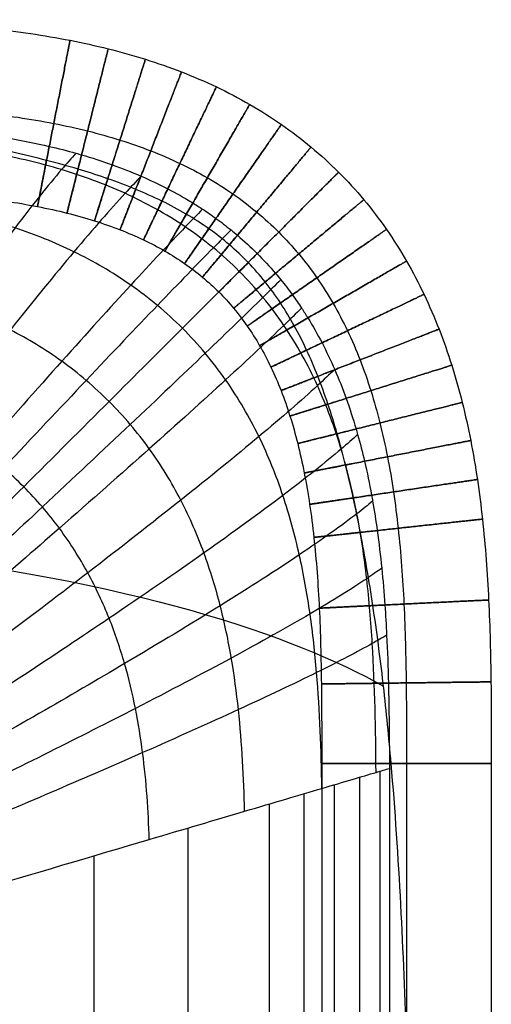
# Model space of a CAD drawing. Header units: millimetres. Extents: x -400 to 400, y -400 to 400.
# Tile 24 of 24: x 356 to 400, y 307 to 400. Entities that reach past the tile are written whole.
import ezdxf

# ---------------------------------------------------------------- set-up
doc = ezdxf.new("R2010")
doc.units = ezdxf.units.MM
doc.header["$MEASUREMENT"] = 0
doc.layers.add('Nakki ottoman', color=7, linetype='Continuous', true_color=0x716b8b)

msp = doc.modelspace()

# ---------------------------------------------------------------- linework, layer by layer
at = {"layer": 'Nakki ottoman'}
for points, knots in [([(329.759, 400, 325), (332.292, 400, 325), (337.375, 399.999, 325), (345.067, 399.813, 325), (352.673, 399.27, 325), (358.938, 398.372, 325), (363.814, 397.298, 325), (367.329, 396.315, 325), (370.743, 395.125, 325), (374.04, 393.711, 325), (377.2, 392.06, 325), (380.202, 390.163, 325), (383.021, 388.019, 325), (385.634, 385.633, 325), (388.019, 383.02, 325), (390.164, 380.202, 325), (392.06, 377.2, 325), (393.711, 374.04, 325), (395.125, 370.743, 325), (396.316, 367.329, 325), (397.299, 363.813, 325), (398.093, 360.21, 325), (398.717, 356.531, 325), (399.356, 351.479, 325), (399.814, 345.067, 325), (400, 337.374, 325), (400, 332.292, 325), (400, 329.759, 325)], [0, 0, 0, 0, 7.597725, 15.04763, 22.228787, 29.058737, 32.32895, 35.502292, 38.58296, 41.57884, 44.501437, 47.365611, 50.189076, 52.991634, 55.794191, 58.617656, 61.481831, 64.404427, 67.400307, 70.480976, 73.654318, 76.92453, 80.292201, 83.75448, 90.935637, 98.385543, 105.983267, 105.983267, 105.983267, 105.983267]), ([(329.759, 392, 317), (332.292, 392, 317), (337.308, 391.999, 317), (344.717, 391.818, 317), (351.855, 391.305, 317), (357.562, 390.484, 317), (361.884, 389.53, 317), (364.943, 388.674, 317), (367.855, 387.658, 317), (370.613, 386.474, 317), (373.21, 385.116, 317), (375.638, 383.581, 317), (377.892, 381.865, 317), (379.969, 379.969, 317), (381.865, 377.892, 317), (383.581, 375.638, 317), (385.116, 373.21, 317), (386.474, 370.613, 317), (387.658, 367.855, 317), (388.674, 364.942, 317), (389.531, 361.884, 317), (390.236, 358.689, 317), (390.8, 355.369, 317), (391.386, 350.734, 317), (391.818, 344.716, 317), (391.999, 337.307, 317), (392, 332.292, 317), (392, 329.759, 317)], [0, 0, 0, 0, 7.597725, 15.04763, 22.228787, 29.058737, 32.32895, 35.502292, 38.58296, 41.57884, 44.501437, 47.365611, 50.189076, 52.991634, 55.794191, 58.617656, 61.481831, 64.404427, 67.400307, 70.480976, 73.654318, 76.92453, 80.292201, 83.75448, 90.935637, 98.385543, 105.983267, 105.983267, 105.983267, 105.983267]), ([(329.759, 392, 333), (332.292, 392, 333), (337.308, 391.999, 333), (344.717, 391.818, 333), (351.855, 391.305, 333), (357.562, 390.484, 333), (361.884, 389.53, 333), (364.943, 388.674, 333), (367.855, 387.658, 333), (370.613, 386.474, 333), (373.21, 385.116, 333), (375.638, 383.581, 333), (377.892, 381.865, 333), (379.969, 379.969, 333), (381.865, 377.892, 333), (383.581, 375.638, 333), (385.116, 373.21, 333), (386.474, 370.613, 333), (387.658, 367.855, 333), (388.674, 364.942, 333), (389.531, 361.884, 333), (390.236, 358.689, 333), (390.8, 355.369, 333), (391.386, 350.734, 333), (391.818, 344.716, 333), (391.999, 337.307, 333), (392, 332.292, 333), (392, 329.759, 333)], [0, 0, 0, 0, 7.597725, 15.04763, 22.228787, 29.058737, 32.32895, 35.502292, 38.58296, 41.57884, 44.501437, 47.365611, 50.189076, 52.991634, 55.794191, 58.617656, 61.481831, 64.404427, 67.400307, 70.480976, 73.654318, 76.92453, 80.292201, 83.75448, 90.935637, 98.385543, 105.983267, 105.983267, 105.983267, 105.983267]), ([(390.554, 329.759, 332.868), (390.344, 332.187, 332.83), (390.104, 334.632, 332.776), (389.828, 337.053, 332.707), (389.818, 337.145, 332.705), (389.807, 337.238, 332.702), (389.796, 337.33, 332.699), (389.515, 339.775, 332.629), (389.192, 342.228, 332.54), (388.826, 344.661, 332.443), (388.48, 346.962, 332.35), (388.088, 349.29, 332.248), (387.648, 351.575, 332.152), (387.438, 352.662, 332.107), (387.215, 353.752, 332.062), (386.978, 354.834, 332.021), (386.751, 355.872, 331.982), (386.509, 356.911, 331.945), (386.25, 357.943, 331.912), (386.003, 358.931, 331.881), (385.739, 359.918, 331.854), (385.457, 360.896, 331.832), (385.187, 361.832, 331.811), (384.898, 362.766, 331.795), (384.589, 363.689, 331.784), (384.292, 364.573, 331.773), (383.975, 365.452, 331.766), (383.634, 366.319, 331.764), (383.307, 367.151, 331.762), (382.956, 367.976, 331.764), (382.579, 368.787, 331.769), (382.216, 369.569, 331.774), (381.827, 370.34, 331.782), (381.41, 371.094, 331.791), (381.004, 371.826, 331.801), (380.572, 372.543, 331.812), (380.11, 373.241, 331.823), (379.657, 373.925, 331.834), (379.176, 374.588, 331.846), (378.665, 375.23, 331.857), (378.158, 375.865, 331.868), (377.624, 376.475, 331.878), (377.061, 377.061, 331.887), (376.496, 377.647, 331.896), (375.906, 378.204, 331.904), (375.289, 378.734, 331.911), (374.663, 379.272, 331.918), (374.014, 379.777, 331.923), (373.342, 380.255, 331.928), (372.655, 380.743, 331.933), (371.947, 381.2, 331.938), (371.22, 381.628, 331.942), (370.471, 382.07, 331.947), (369.704, 382.48, 331.952), (368.923, 382.864, 331.958), (368.113, 383.262, 331.964), (367.287, 383.631, 331.972), (366.453, 383.976, 331.982), (365.583, 384.334, 331.993), (364.7, 384.667, 332.006), (363.812, 384.977, 332.022), (363.723, 385.008, 332.023), (363.634, 385.039, 332.025), (363.546, 385.069, 332.027), (362.705, 385.358, 332.042), (361.855, 385.629, 332.061), (361.004, 385.883, 332.081), (360.02, 386.177, 332.106), (359.026, 386.451, 332.133), (358.033, 386.707, 332.164), (355.926, 387.251, 332.228), (353.764, 387.731, 332.307), (351.631, 388.157, 332.387), (349.34, 388.615, 332.473), (346.996, 389.027, 332.564), (344.689, 389.397, 332.643), (342.251, 389.788, 332.728), (339.788, 390.142, 332.801), (337.338, 390.461, 332.857), (334.815, 390.79, 332.914), (332.29, 391.085, 332.952), (329.759, 391.349, 332.973)], [0, 0, 0, 0, 7.332568, 7.332568, 7.332568, 7.61085, 7.61085, 7.61085, 15.01138, 15.01138, 15.01138, 22.032416, 22.032416, 22.032416, 25.361454, 25.361454, 25.361454, 28.557111, 28.557111, 28.557111, 31.616551, 31.616551, 31.616551, 34.542072, 34.542072, 34.542072, 37.34081, 37.34081, 37.34081, 40.025553, 40.025553, 40.025553, 42.613039, 42.613039, 42.613039, 45.124549, 45.124549, 45.124549, 47.584598, 47.584598, 47.584598, 50.020447, 50.020447, 50.020447, 52.460237, 52.460237, 52.460237, 54.931665, 54.931665, 54.931665, 57.4607, 57.4607, 57.4607, 60.070738, 60.070738, 60.070738, 62.780852, 62.780852, 62.780852, 65.606322, 65.606322, 65.606322, 65.88802, 65.88802, 65.88802, 68.558098, 68.558098, 68.558098, 71.642679, 71.642679, 71.642679, 78.211945, 78.211945, 78.211945, 85.269413, 85.269413, 85.269413, 92.700392, 92.700392, 92.700392, 100.332478, 100.332478, 100.332478, 100.332478]), ([(329.759, 390.39, 317.164), (332.287, 390.378, 317.166), (334.809, 390.356, 317.171), (337.336, 390.292, 317.178), (338.848, 390.254, 317.182), (340.359, 390.2, 317.187), (341.87, 390.125, 317.193), (342.819, 390.078, 317.197), (343.768, 390.022, 317.201), (344.716, 389.956, 317.206), (345.877, 389.874, 317.212), (347.036, 389.777, 317.218), (348.194, 389.661, 317.225), (349.382, 389.541, 317.233), (350.566, 389.402, 317.241), (351.748, 389.237, 317.25), (352.676, 389.108, 317.257), (353.6, 388.964, 317.265), (354.522, 388.803, 317.273), (355.786, 388.582, 317.285), (357.043, 388.329, 317.297), (358.292, 388.037, 317.31), (359.137, 387.839, 317.32), (359.977, 387.624, 317.329), (360.812, 387.389, 317.339), (360.989, 387.339, 317.341), (361.166, 387.289, 317.344), (361.343, 387.237, 317.346), (362.313, 386.953, 317.358), (363.276, 386.643, 317.37), (364.228, 386.301, 317.383), (365.144, 385.973, 317.395), (366.049, 385.617, 317.408), (366.941, 385.23, 317.42), (366.948, 385.227, 317.42), (366.954, 385.225, 317.42), (366.961, 385.222, 317.42), (367.812, 384.852, 317.432), (368.652, 384.454, 317.444), (369.476, 384.026, 317.455), (370.278, 383.61, 317.466), (371.065, 383.166, 317.477), (371.835, 382.692, 317.486), (372.148, 382.5, 317.49), (372.458, 382.302, 317.494), (372.765, 382.099, 317.497), (373.19, 381.819, 317.502), (373.609, 381.529, 317.507), (374.02, 381.23, 317.511), (374.504, 380.879, 317.515), (374.979, 380.515, 317.519), (375.443, 380.138, 317.522), (375.645, 379.974, 317.524), (375.845, 379.807, 317.525), (376.043, 379.638, 317.526), (376.688, 379.088, 317.529), (377.312, 378.511, 317.531), (377.912, 377.912, 317.531), (378.512, 377.312, 317.531), (379.088, 376.688, 317.529), (379.638, 376.042, 317.526), (379.807, 375.844, 317.525), (379.974, 375.644, 317.524), (380.138, 375.442, 317.522), (380.515, 374.978, 317.519), (380.879, 374.504, 317.515), (381.23, 374.02, 317.511), (381.529, 373.608, 317.507), (381.819, 373.19, 317.502), (382.1, 372.765, 317.497), (382.302, 372.458, 317.494), (382.5, 372.148, 317.49), (382.693, 371.834, 317.486), (383.166, 371.065, 317.477), (383.611, 370.278, 317.466), (384.027, 369.476, 317.455), (384.454, 368.652, 317.444), (384.852, 367.812, 317.432), (385.222, 366.96, 317.42), (385.225, 366.954, 317.42), (385.228, 366.947, 317.42), (385.231, 366.941, 317.42), (385.617, 366.049, 317.408), (385.974, 365.143, 317.395), (386.302, 364.228, 317.383), (386.643, 363.276, 317.37), (386.954, 362.313, 317.358), (387.237, 361.342, 317.346), (387.289, 361.166, 317.344), (387.34, 360.989, 317.341), (387.389, 360.812, 317.339), (387.624, 359.977, 317.329), (387.839, 359.137, 317.32), (388.037, 358.292, 317.31), (388.285, 357.23, 317.299), (388.506, 356.162, 317.288), (388.702, 355.089, 317.278), (388.737, 354.9, 317.277), (388.77, 354.711, 317.275), (388.803, 354.522, 317.273), (388.965, 353.6, 317.265), (389.109, 352.675, 317.257), (389.238, 351.748, 317.25), (389.402, 350.566, 317.241), (389.542, 349.381, 317.233), (389.661, 348.194, 317.225), (389.778, 347.036, 317.218), (389.875, 345.877, 317.212), (389.956, 344.716, 317.206), (390.022, 343.768, 317.201), (390.078, 342.819, 317.197), (390.126, 341.87, 317.193), (390.201, 340.359, 317.187), (390.254, 338.848, 317.182), (390.292, 337.336, 317.178), (390.356, 334.809, 317.171), (390.378, 332.287, 317.166), (390.39, 329.759, 317.164)], [0, 0, 0, 0, 7.577702, 7.577702, 7.577702, 12.115055, 12.115055, 12.115055, 14.966097, 14.966097, 14.966097, 18.457149, 18.457149, 18.457149, 22.03683, 22.03683, 22.03683, 24.845103, 24.845103, 24.845103, 28.693447, 28.693447, 28.693447, 31.295186, 31.295186, 31.295186, 31.847553, 31.847553, 31.847553, 34.882239, 34.882239, 34.882239, 37.799852, 37.799852, 37.799852, 37.821587, 37.821587, 37.821587, 40.607801, 40.607801, 40.607801, 43.318614, 43.318614, 43.318614, 44.422488, 44.422488, 44.422488, 45.949452, 45.949452, 45.949452, 47.743127, 47.743127, 47.743127, 48.524151, 48.524151, 48.524151, 51.070182, 51.070182, 51.070182, 53.615926, 53.615926, 53.615926, 54.39712, 54.39712, 54.39712, 56.190531, 56.190531, 56.190531, 57.717678, 57.717678, 57.717678, 58.821501, 58.821501, 58.821501, 61.532215, 61.532215, 61.532215, 64.318742, 64.318742, 64.318742, 64.340245, 64.340245, 64.340245, 67.257791, 67.257791, 67.257791, 70.292534, 70.292534, 70.292534, 70.844794, 70.844794, 70.844794, 73.44652, 73.44652, 73.44652, 76.71849, 76.71849, 76.71849, 77.294894, 77.294894, 77.294894, 80.103038, 80.103038, 80.103038, 83.682997, 83.682997, 83.682997, 87.173713, 87.173713, 87.173713, 90.024945, 90.024945, 90.024945, 94.56226, 94.56226, 94.56226, 102.139953, 102.139953, 102.139953, 102.139953]), ([(389.127, 328.909, 312.953), (389.089, 332.947, 312.919), (389.018, 337.004, 312.886), (388.647, 343.115, 312.84), (388.479, 345.157, 312.825), (388.011, 349.244, 312.796), (387.712, 351.291, 312.782), (386.928, 355.378, 312.754), (386.444, 357.42, 312.74), (385.227, 361.468, 312.712), (384.492, 363.476, 312.698), (382.707, 367.399, 312.672), (381.654, 369.313, 312.661), (379.809, 372.037, 312.649), (379.151, 372.921, 312.646), (377.749, 374.624, 312.641), (377.006, 375.443, 312.64), (375.444, 377.006, 312.64), (374.624, 377.749, 312.641), (372.921, 379.15, 312.646), (372.038, 379.809, 312.649), (369.313, 381.654, 312.661), (367.399, 382.707, 312.672), (363.477, 384.492, 312.698), (361.469, 385.226, 312.712), (357.42, 386.444, 312.74), (355.379, 386.928, 312.754), (351.292, 387.712, 312.782), (349.245, 388.011, 312.796), (345.157, 388.479, 312.825), (343.116, 388.647, 312.84), (337.005, 389.018, 312.886), (332.947, 389.089, 312.919), (328.909, 389.127, 312.953)], [0, 0, 0, 0, 8.587447, 8.587447, 12.88117, 12.88117, 17.174893, 17.174893, 21.468616, 21.468616, 25.76234, 25.76234, 30.056063, 30.056063, 32.202924, 32.202924, 34.349786, 34.349786, 36.496648, 36.496648, 38.643509, 38.643509, 42.937233, 42.937233, 47.230956, 47.230956, 51.524679, 51.524679, 55.818402, 55.818402, 60.112126, 60.112126, 68.699572, 68.699572, 68.699572, 68.699572]), ([(360.812, 387.389, 317.339), (360.385, 386.921, 315.785), (359.929, 386.404, 314.246), (358.172, 384.342, 308.735), (356.716, 382.519, 304.941), (353.406, 378.149, 297.771), (351.594, 375.66, 294.487), (347.674, 370.112, 288.46), (345.608, 367.112, 285.777), (343.46, 363.938, 283.357), (340.017, 358.85, 279.479), (336.312, 353.235, 276.217), (330.777, 344.646, 272.687), (328.88, 341.667, 271.704), (325.156, 335.734, 270.344), (323.234, 332.627, 269.929), (321.428, 329.638, 270)], [7.687242, 7.687242, 7.687242, 7.687242, 12.436465, 12.436465, 24.902483, 24.902483, 37.372212, 37.372212, 49.81656, 49.81656, 49.81656, 69.997327, 69.997327, 80.139445, 80.139445, 90.218371, 90.218371, 90.218371, 90.218371]), ([(366.961, 385.222, 317.42), (366.487, 384.73, 315.824), (365.98, 384.191, 314.245), (364.047, 382.081, 308.683), (362.449, 380.249, 304.88), (358.799, 375.897, 297.695), (356.794, 373.434, 294.407), (352.447, 367.971, 288.376), (350.15, 365.028, 285.693), (347.758, 361.923, 283.276), (343.926, 356.947, 279.401), (339.791, 351.475, 276.148), (333.601, 343.134, 272.637), (331.477, 340.245, 271.662), (327.302, 334.505, 270.32), (325.144, 331.506, 269.917), (323.111, 328.629, 270)], [7.57818, 7.57818, 7.57818, 7.57818, 12.436465, 12.436465, 24.902483, 24.902483, 37.372212, 37.372212, 49.81656, 49.81656, 49.81656, 69.997327, 69.997327, 80.139445, 80.139445, 90.218371, 90.218371, 90.218371, 90.218371]), ([(384.016, 327.396, 301.742), (383.952, 331.01, 301.684), (383.826, 334.657, 301.629), (383.363, 340.172, 301.551), (383.162, 342.018, 301.526), (382.632, 345.726, 301.476), (382.302, 347.588, 301.452), (381.466, 351.321, 301.404), (380.959, 353.194, 301.38), (379.71, 356.929, 301.333), (378.966, 358.792, 301.309), (377.182, 362.456, 301.267), (376.139, 364.258, 301.247), (374.331, 366.843, 301.227), (373.688, 367.684, 301.221), (372.326, 369.312, 301.214), (371.606, 370.099, 301.212), (370.1, 371.606, 301.212), (369.313, 372.325, 301.214), (367.685, 373.688, 301.221), (366.843, 374.331, 301.227), (364.258, 376.139, 301.247), (362.457, 377.181, 301.267), (358.792, 378.965, 301.309), (356.929, 379.709, 301.333), (353.194, 380.959, 301.38), (351.322, 381.466, 301.404), (347.588, 382.302, 301.452), (345.726, 382.632, 301.476), (342.019, 383.162, 301.526), (340.172, 383.362, 301.551), (334.658, 383.825, 301.629), (331.011, 383.952, 301.684), (327.396, 384.016, 301.742)], [0, 0, 0, 0, 8.587447, 8.587447, 12.88117, 12.88117, 17.174893, 17.174893, 21.468616, 21.468616, 25.76234, 25.76234, 30.056063, 30.056063, 32.202924, 32.202924, 34.349786, 34.349786, 36.496648, 36.496648, 38.643509, 38.643509, 42.937233, 42.937233, 47.230956, 47.230956, 51.524679, 51.524679, 55.818402, 55.818402, 60.112126, 60.112126, 68.699572, 68.699572, 68.699572, 68.699572]), ([(329.759, 384, 325), (332.292, 384, 325), (337.241, 383.999, 325), (344.366, 383.823, 325), (351.037, 383.341, 325), (356.185, 382.595, 325), (359.954, 381.762, 325), (362.556, 381.033, 325), (364.967, 380.19, 325), (367.187, 379.236, 325), (369.22, 378.172, 325), (371.074, 376.998, 325), (372.763, 375.711, 325), (374.304, 374.304, 325), (375.712, 372.763, 325), (376.998, 371.074, 325), (378.172, 369.219, 325), (379.236, 367.187, 325), (380.19, 364.967, 325), (381.033, 362.556, 325), (381.763, 359.954, 325), (382.378, 357.168, 325), (382.882, 354.207, 325), (383.417, 349.99, 325), (383.823, 344.366, 325), (383.999, 337.241, 325), (384, 332.292, 325), (384, 329.759, 325)], [0, 0, 0, 0, 7.597725, 15.04763, 22.228787, 29.058737, 32.32895, 35.502292, 38.58296, 41.57884, 44.501437, 47.365611, 50.189076, 52.991634, 55.794191, 58.617656, 61.481831, 64.404427, 67.400307, 70.480976, 73.654318, 76.92453, 80.292201, 83.75448, 90.935637, 98.385543, 105.983267, 105.983267, 105.983267, 105.983267]), ([(329.759, 384, 325), (332.292, 384, 325), (337.241, 383.999, 325), (344.366, 383.823, 325), (351.037, 383.341, 325), (356.185, 382.595, 325), (359.954, 381.762, 325), (362.556, 381.033, 325), (364.967, 380.19, 325), (367.187, 379.236, 325), (369.22, 378.172, 325), (371.074, 376.998, 325), (372.763, 375.711, 325), (374.304, 374.304, 325), (375.712, 372.763, 325), (376.998, 371.074, 325), (378.172, 369.219, 325), (379.236, 367.187, 325), (380.19, 364.967, 325), (381.033, 362.556, 325), (381.763, 359.954, 325), (382.378, 357.168, 325), (382.882, 354.207, 325), (383.417, 349.99, 325), (383.823, 344.366, 325), (383.999, 337.241, 325), (384, 332.292, 325), (384, 329.759, 325)], [0, 0, 0, 0, 7.597725, 15.04763, 22.228787, 29.058737, 32.32895, 35.502292, 38.58296, 41.57884, 44.501437, 47.365611, 50.189076, 52.991634, 55.794191, 58.617656, 61.481831, 64.404427, 67.400307, 70.480976, 73.654318, 76.92453, 80.292201, 83.75448, 90.935637, 98.385543, 105.983267, 105.983267, 105.983267, 105.983267]), ([(372.765, 382.099, 317.497), (372.26, 381.589, 315.864), (371.715, 381.032, 314.248), (369.657, 378.895, 308.642), (367.948, 377.074, 304.831), (364.014, 372.792, 297.635), (361.841, 370.387, 294.344), (357.104, 365.081, 288.309), (354.591, 362.236, 285.627), (351.968, 359.244, 283.211), (347.763, 354.449, 279.339), (343.207, 349.2, 276.093), (336.36, 341.233, 272.597), (334.005, 338.48, 271.629), (329.366, 333.022, 270.302), (326.962, 330.177, 269.907), (324.688, 327.46, 270)], [7.479433, 7.479433, 7.479433, 7.479433, 12.436465, 12.436465, 24.902483, 24.902483, 37.372212, 37.372212, 49.81656, 49.81656, 49.81656, 69.997327, 69.997327, 80.139445, 80.139445, 90.218371, 90.218371, 90.218371, 90.218371]), ([(375.443, 380.138, 317.522), (374.928, 379.622, 315.877), (374.373, 379.06, 314.25), (372.273, 376.923, 308.629), (370.523, 375.118, 304.817), (366.474, 370.895, 297.617), (364.228, 368.532, 294.325), (359.319, 363.337, 288.29), (356.708, 360.559, 285.608), (353.977, 357.643, 283.192), (349.6, 352.968, 279.321), (344.846, 347.864, 276.077), (337.683, 340.135, 272.586), (335.217, 337.467, 271.619), (330.351, 332.187, 270.296), (327.826, 329.438, 269.904), (325.431, 326.819, 270)], [7.448233, 7.448233, 7.448233, 7.448233, 12.436465, 12.436465, 24.902483, 24.902483, 37.372212, 37.372212, 49.81656, 49.81656, 49.81656, 69.997327, 69.997327, 80.139445, 80.139445, 90.218371, 90.218371, 90.218371, 90.218371]), ([(377.912, 377.912, 317.531), (377.395, 377.394, 315.882), (376.833, 376.833, 314.25), (374.708, 374.707, 308.625), (372.926, 372.925, 304.812), (368.78, 368.78, 297.611), (366.471, 366.47, 294.318), (361.408, 361.408, 288.283), (358.708, 358.708, 285.601), (355.879, 355.879, 283.186), (351.345, 351.344, 279.315), (346.406, 346.406, 276.071), (338.948, 338.947, 272.582), (336.376, 336.376, 271.616), (331.294, 331.294, 270.294), (328.653, 328.653, 269.903), (326.142, 326.142, 270)], [7.437074, 7.437074, 7.437074, 7.437074, 12.436465, 12.436465, 24.902483, 24.902483, 37.372212, 37.372212, 49.81656, 49.81656, 49.81656, 69.997327, 69.997327, 80.139445, 80.139445, 90.218371, 90.218371, 90.218371, 90.218371]), ([(376.724, 325.238, 291.931), (376.647, 328.398, 291.862), (376.484, 331.597, 291.796), (375.966, 336.448, 291.703), (375.747, 338.074, 291.673), (375.187, 341.345, 291.614), (374.846, 342.991, 291.585), (374, 346.301, 291.528), (373.495, 347.965, 291.499), (372.272, 351.298, 291.442), (371.552, 352.968, 291.414), (369.848, 356.268, 291.363), (368.861, 357.9, 291.34), (367.166, 360.255, 291.315), (366.566, 361.024, 291.309), (365.299, 362.517, 291.3), (364.632, 363.241, 291.298), (363.241, 364.632, 291.298), (362.517, 365.299, 291.3), (361.024, 366.566, 291.309), (360.255, 367.166, 291.315), (357.9, 368.861, 291.34), (356.269, 369.848, 291.363), (352.968, 371.552, 291.414), (351.299, 372.271, 291.442), (347.966, 373.495, 291.499), (346.301, 373.999, 291.528), (342.992, 374.845, 291.585), (341.346, 375.187, 291.614), (338.074, 375.747, 291.673), (336.448, 375.966, 291.703), (331.598, 376.484, 291.796), (328.399, 376.647, 291.862), (325.238, 376.724, 291.931)], [0, 0, 0, 0, 8.587447, 8.587447, 12.88117, 12.88117, 17.174893, 17.174893, 21.468616, 21.468616, 25.76234, 25.76234, 30.056063, 30.056063, 32.202924, 32.202924, 34.349786, 34.349786, 36.496648, 36.496648, 38.643509, 38.643509, 42.937233, 42.937233, 47.230956, 47.230956, 51.524679, 51.524679, 55.818402, 55.818402, 60.112126, 60.112126, 68.699572, 68.699572, 68.699572, 68.699572]), ([(380.138, 375.442, 317.522), (379.622, 374.928, 315.877), (379.061, 374.372, 314.25), (376.924, 372.273, 308.629), (375.118, 370.523, 304.817), (370.895, 366.473, 297.617), (368.533, 364.227, 294.325), (363.338, 359.318, 288.29), (360.559, 356.707, 285.608), (357.643, 353.976, 283.192), (352.968, 349.6, 279.321), (347.864, 344.845, 276.077), (340.135, 337.683, 272.586), (337.468, 335.217, 271.619), (332.187, 330.351, 270.296), (329.439, 327.826, 269.904), (326.819, 325.431, 270)], [7.448233, 7.448233, 7.448233, 7.448233, 12.436465, 12.436465, 24.902483, 24.902483, 37.372212, 37.372212, 49.81656, 49.81656, 49.81656, 69.997327, 69.997327, 80.139445, 80.139445, 90.218371, 90.218371, 90.218371, 90.218371]), ([(382.1, 372.765, 317.497), (381.589, 372.259, 315.864), (381.032, 371.715, 314.248), (378.896, 369.656, 308.642), (377.074, 367.948, 304.831), (372.792, 364.014, 297.635), (370.387, 361.84, 294.344), (365.081, 357.104, 288.309), (362.236, 354.591, 285.627), (359.245, 351.967, 283.211), (354.45, 347.762, 279.339), (349.201, 343.206, 276.093), (341.233, 336.359, 272.597), (338.48, 334.005, 271.629), (333.022, 329.365, 270.302), (330.178, 326.962, 269.907), (327.46, 324.688, 270)], [7.479434, 7.479434, 7.479434, 7.479434, 12.436465, 12.436465, 24.902483, 24.902483, 37.372212, 37.372212, 49.81656, 49.81656, 49.81656, 69.997327, 69.997327, 80.139445, 80.139445, 90.218371, 90.218371, 90.218371, 90.218371]), ([(367.719, 322.572, 283.815), (367.642, 325.27, 283.746), (367.461, 328.006, 283.68), (366.924, 332.155, 283.588), (366.701, 333.547, 283.558), (366.142, 336.349, 283.5), (365.806, 337.759, 283.471), (364.99, 340.597, 283.414), (364.51, 342.026, 283.386), (363.366, 344.893, 283.329), (362.701, 346.331, 283.301), (361.146, 349.185, 283.25), (360.255, 350.6, 283.228), (358.74, 352.651, 283.203), (358.205, 353.323, 283.197), (357.081, 354.63, 283.188), (356.492, 355.266, 283.186), (355.267, 356.491, 283.186), (354.631, 357.081, 283.188), (353.323, 358.204, 283.197), (352.651, 358.739, 283.203), (350.6, 360.255, 283.228), (349.185, 361.146, 283.25), (346.332, 362.7, 283.301), (344.893, 363.365, 283.329), (342.027, 364.51, 283.386), (340.598, 364.99, 283.414), (337.759, 365.806, 283.471), (336.349, 366.142, 283.5), (333.548, 366.701, 283.558), (332.156, 366.924, 283.588), (328.006, 367.461, 283.68), (325.27, 367.642, 283.746), (322.572, 367.719, 283.815)], [0, 0, 0, 0, 8.587447, 8.587447, 12.88117, 12.88117, 17.174893, 17.174893, 21.468616, 21.468616, 25.76234, 25.76234, 30.056063, 30.056063, 32.202924, 32.202924, 34.349786, 34.349786, 36.496648, 36.496648, 38.643509, 38.643509, 42.937233, 42.937233, 47.230956, 47.230956, 51.524679, 51.524679, 55.818402, 55.818402, 60.112126, 60.112126, 68.699572, 68.699572, 68.699572, 68.699572]), ([(385.222, 366.96, 317.42), (384.731, 366.487, 315.824), (384.191, 365.98, 314.245), (382.082, 364.047, 308.683), (380.249, 362.449, 304.88), (375.898, 358.799, 297.695), (373.434, 356.794, 294.407), (367.971, 352.446, 288.376), (365.028, 350.149, 285.693), (361.924, 347.758, 283.276), (356.947, 343.925, 279.401), (351.475, 339.79, 276.148), (343.134, 333.601, 272.637), (340.246, 331.477, 271.662), (334.505, 327.302, 270.32), (331.506, 325.144, 269.917), (328.629, 323.111, 270)], [7.578183, 7.578183, 7.578183, 7.578183, 12.436465, 12.436465, 24.902483, 24.902483, 37.372212, 37.372212, 49.81656, 49.81656, 49.81656, 69.997327, 69.997327, 80.139445, 80.139445, 90.218371, 90.218371, 90.218371, 90.218371]), ([(387.389, 360.812, 317.339), (386.921, 360.384, 315.785), (386.404, 359.929, 314.246), (384.342, 358.171, 308.735), (382.519, 356.716, 304.941), (378.149, 353.406, 297.771), (375.66, 351.594, 294.487), (370.112, 347.674, 288.46), (367.112, 345.607, 285.777), (363.938, 343.46, 283.357), (358.851, 340.017, 279.479), (353.236, 336.311, 276.217), (344.647, 330.777, 272.687), (341.667, 328.88, 271.704), (335.734, 325.156, 270.344), (332.628, 323.234, 269.929), (329.638, 321.428, 270)], [7.687236, 7.687236, 7.687236, 7.687236, 12.436465, 12.436465, 24.902483, 24.902483, 37.372212, 37.372212, 49.81656, 49.81656, 49.81656, 69.997327, 69.997327, 80.139445, 80.139445, 90.218371, 90.218371, 90.218371, 90.218371]), ([(-390.038, 337.355, 332.764), (-381.507, 342.106, 353.747), (-349.193, 352.884, 400.198), (-234.22, 353.104, 405.974), (-139.295, 354.53, 407.153), (-42.827, 355.608, 407.115), (42.807, 355.607, 407.115), (139.276, 354.526, 407.153), (234.2, 353.097, 405.974), (349.205, 352.874, 400.197), (381.321, 341.833, 353.708), (389.828, 337.053, 332.707)], [8.598586, 8.598586, 8.598586, 8.598586, 77.777778, 155.555556, 233.333333, 311.111111, 388.888889, 466.666667, 544.444444, 622.222222, 691.463106, 691.463106, 691.463106, 691.463106]), ([(388.803, 354.522, 317.273), (388.358, 354.151, 315.756), (387.865, 353.755, 314.253), (385.861, 352.208, 308.79), (384.06, 350.92, 305.006), (379.708, 347.989, 297.85), (377.215, 346.384, 294.571), (371.636, 342.912, 288.548), (368.608, 341.081, 285.865), (365.398, 339.178, 283.443), (360.253, 336.128, 279.56), (354.555, 332.845, 276.29), (345.814, 327.94, 272.739), (342.777, 326.259, 271.748), (336.72, 322.958, 270.369), (333.543, 321.255, 269.942), (330.478, 319.653, 270)], [7.782914, 7.782914, 7.782914, 7.782914, 12.436465, 12.436465, 24.902483, 24.902483, 37.372212, 37.372212, 49.81656, 49.81656, 49.81656, 69.997327, 69.997327, 80.139445, 80.139445, 90.218371, 90.218371, 90.218371, 90.218371]), ([(389.661, 348.194, 317.225), (389.238, 347.884, 315.739), (388.767, 347.553, 314.267), (386.824, 346.24, 308.845), (385.052, 345.135, 305.071), (380.741, 342.608, 297.93), (378.259, 341.219, 294.656), (372.682, 338.203, 288.637), (369.647, 336.609, 285.954), (366.421, 334.948, 283.529), (361.252, 332.286, 279.643), (355.512, 329.412, 276.363), (346.683, 325.108, 272.791), (343.613, 323.63, 271.792), (337.477, 320.724, 270.394), (334.255, 319.222, 269.956), (331.139, 317.805, 270)], [7.861024, 7.861024, 7.861024, 7.861024, 12.436465, 12.436465, 24.902483, 24.902483, 37.372212, 37.372212, 49.81656, 49.81656, 49.81656, 69.997327, 69.997327, 80.139445, 80.139445, 90.218371, 90.218371, 90.218371, 90.218371]), ([(390.126, 341.87, 317.193), (389.722, 341.624, 315.733), (389.271, 341.361, 314.286), (387.388, 340.298, 308.903), (385.648, 339.387, 305.139), (381.386, 337.28, 298.013), (378.92, 336.11, 294.744), (373.363, 333.554, 288.73), (370.331, 332.194, 286.046), (367.103, 330.772, 283.619), (361.93, 328.493, 279.729), (356.171, 326.016, 276.44), (347.293, 322.285, 272.846), (344.203, 321, 271.838), (338.019, 318.465, 270.419), (334.767, 317.149, 269.97), (331.616, 315.901, 270)], [7.924786, 7.924786, 7.924786, 7.924786, 12.436465, 12.436465, 24.902483, 24.902483, 37.372212, 37.372212, 49.81656, 49.81656, 49.81656, 69.997327, 69.997327, 80.139445, 80.139445, 90.218371, 90.218371, 90.218371, 90.218371]), ([(332, 312, 270), (335.196, 312.946, 270), (338.484, 313.919, 270.476), (344.726, 315.766, 271.939), (347.841, 316.688, 272.966), (356.773, 319.332, 276.606), (362.548, 321.042, 279.916), (367.719, 322.572, 283.815), (370.945, 323.527, 286.248), (373.968, 324.422, 288.932), (379.486, 326.055, 294.937), (381.924, 326.777, 298.195), (386.108, 328.015, 305.287), (387.801, 328.516, 309.028), (389.597, 329.048, 314.343), (390.018, 329.172, 315.747), (390.393, 329.283, 317.163)], [-90.218371, -90.218371, -90.218371, -90.218371, -80.139445, -80.139445, -69.997327, -69.997327, -49.81656, -49.81656, -49.81656, -37.372212, -37.372212, -24.902483, -24.902483, -12.436465, -12.436465, -8.023463, -8.023463, -8.023463, -8.023463]), ([(390.721, -329.759, 332.897), (391.05, -325.61, 332.95), (391.31, -321.388, 332.973), (391.721, -313.065, 332.998), (391.879, -308.854, 333), (392, -304.685, 333), (392.12, -300.56, 333), (392.206, -296.434, 332.998), (392.333, -288.181, 332.993), (392.373, -284.054, 332.991), (392.449, -271.674, 332.988), (392.441, -263.42, 332.988), (392.43, -255.167, 332.988), (392.412, -241.251, 332.989), (392.383, -227.335, 332.991), (392.321, -199.503, 332.994), (392.288, -185.587, 332.995), (392.263, -171.671, 332.996), (392.233, -155.065, 332.997), (392.215, -138.459, 332.997), (392.191, -105.246, 332.998), (392.185, -88.64, 332.998), (392.181, -72.034, 332.998), (392.175, -48.024, 332.998), (392.173, -24.015, 332.998), (392.173, 24.004, 332.998), (392.174, 48.013, 332.998), (392.18, 72.022, 332.998), (392.184, 88.629, 332.998), (392.189, 105.235, 332.998), (392.212, 138.447, 332.997), (392.23, 155.054, 332.997), (392.259, 171.66, 332.996), (392.284, 185.576, 332.995), (392.316, 199.492, 332.994), (392.377, 227.324, 332.991), (392.406, 241.239, 332.99), (392.424, 255.155, 332.989), (392.434, 263.141, 332.988), (392.442, 271.128, 332.988), (392.366, 283.106, 332.992), (392.327, 287.099, 332.994), (392.202, 295.084, 332.998), (392.118, 299.077, 333), (392, 303.068, 333), (391.869, 307.504, 333), (391.696, 311.992, 332.998), (391.233, 320.846, 332.967), (390.936, 325.348, 332.938), (390.554, 329.759, 332.868)], [0, 0, 0, 0, 12.54397, 12.54397, 25.110114, 25.110114, 25.110114, 37.490431, 37.490431, 49.871268, 49.871268, 74.632926, 74.632926, 74.632926, 116.380797, 116.380797, 158.128679, 158.128679, 158.128679, 207.947432, 207.947432, 257.766199, 257.766199, 257.766199, 329.794121, 329.794121, 401.822043, 401.822043, 401.822043, 451.640802, 451.640802, 501.459561, 501.459561, 501.459561, 543.207443, 543.207443, 584.955328, 584.955328, 584.955328, 608.913252, 608.913252, 620.892478, 620.892478, 632.871853, 632.871853, 632.871853, 646.254828, 646.254828, 659.60743, 659.60743, 659.60743, 659.60743])]:
    msp.add_open_spline(points, degree=3, knots=knots, dxfattribs=at)
for points, weights, knots in [([(358.716, 390.202, 317), (360.251, 398.054, 317), (360.251, 398.054, 325), (360.251, 398.054, 333), (358.716, 390.202, 333), (357.181, 382.351, 333), (357.181, 382.351, 325), (357.181, 382.351, 317), (358.716, 390.202, 317)], [1, 0.707106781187, 1, 0.707106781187, 1, 0.707106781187, 1, 0.707106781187, 1], [0, 0, 0, 12.566371, 12.566371, 25.132741, 25.132741, 37.699112, 37.699112, 50.265482, 50.265482, 50.265482]), ([(361.908, 389.493, 317), (363.852, 397.254, 317), (363.852, 397.254, 325), (363.852, 397.254, 333), (361.908, 389.493, 333), (359.964, 381.733, 333), (359.964, 381.733, 325), (359.964, 381.733, 317), (361.908, 389.493, 317)], [1, 0.707106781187, 1, 0.707106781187, 1, 0.707106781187, 1, 0.707106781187, 1], [0, 0, 0, 12.566371, 12.566371, 25.132741, 25.132741, 37.699112, 37.699112, 50.265482, 50.265482, 50.265482]), ([(364.962, 388.634, 317), (367.363, 396.265, 317), (367.363, 396.265, 325), (367.363, 396.265, 333), (364.962, 388.634, 333), (362.561, 381.002, 333), (362.561, 381.002, 325), (362.561, 381.002, 317), (364.962, 388.634, 317)], [1, 0.707106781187, 1, 0.707106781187, 1, 0.707106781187, 1, 0.707106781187, 1], [0, 0, 0, 12.566371, 12.566371, 25.132741, 25.132741, 37.699112, 37.699112, 50.265482, 50.265482, 50.265482]), ([(367.869, 387.614, 317), (370.77, 395.07, 317), (370.77, 395.07, 325), (370.77, 395.07, 333), (367.869, 387.614, 333), (364.967, 380.159, 333), (364.967, 380.159, 325), (364.967, 380.159, 317), (367.869, 387.614, 317)], [1, 0.707106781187, 1, 0.707106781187, 1, 0.707106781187, 1, 0.707106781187, 1], [0, 0, 0, 12.566371, 12.566371, 25.132741, 25.132741, 37.699112, 37.699112, 50.265482, 50.265482, 50.265482]), ([(370.619, 386.429, 317), (374.057, 393.653, 317), (374.057, 393.653, 325), (374.057, 393.653, 333), (370.619, 386.429, 333), (367.182, 379.205, 333), (367.182, 379.205, 325), (367.182, 379.205, 317), (370.619, 386.429, 317)], [1, 0.707106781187, 1, 0.707106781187, 1, 0.707106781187, 1, 0.707106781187, 1], [0, 0, 0, 12.566371, 12.566371, 25.132741, 25.132741, 37.699112, 37.699112, 50.265482, 50.265482, 50.265482]), ([(373.207, 385.072, 317), (377.205, 392.001, 317), (377.205, 392.001, 325), (377.205, 392.001, 333), (373.207, 385.072, 333), (369.21, 378.142, 333), (369.21, 378.142, 325), (369.21, 378.142, 317), (373.207, 385.072, 317)], [1, 0.707106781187, 1, 0.707106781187, 1, 0.707106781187, 1, 0.707106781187, 1], [0, 0, 0, 12.566371, 12.566371, 25.132741, 25.132741, 37.699112, 37.699112, 50.265482, 50.265482, 50.265482]), ([(375.626, 383.539, 317), (380.192, 390.108, 317), (380.192, 390.108, 325), (380.192, 390.108, 333), (375.626, 383.539, 333), (371.059, 376.97, 333), (371.059, 376.97, 325), (371.059, 376.97, 317), (375.626, 383.539, 317)], [1, 0.707106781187, 1, 0.707106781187, 1, 0.707106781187, 1, 0.707106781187, 1], [0, 0, 0, 12.566371, 12.566371, 25.132741, 25.132741, 37.699112, 37.699112, 50.265482, 50.265482, 50.265482]), ([(358.033, 386.707, 332.164), (357.181, 382.351, 329.957), (357.181, 382.351, 325), (357.181, 382.351, 318.973), (358.292, 388.037, 317.31)], [0.87635631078, 0.795765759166, 1, 0.762161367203, 0.910587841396], [28.93659, 28.93659, 28.93659, 37.699112, 37.699112, 47.903405, 47.903405, 47.903405]), ([(377.871, 381.828, 317), (382.996, 387.97, 317), (382.996, 387.97, 325), (382.996, 387.97, 333), (377.871, 381.828, 333), (372.745, 375.686, 333), (372.745, 375.686, 325), (372.745, 375.686, 317), (377.871, 381.828, 317)], [1, 0.707106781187, 1, 0.707106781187, 1, 0.707106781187, 1, 0.707106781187, 1], [0, 0, 0, 12.566371, 12.566371, 25.132741, 25.132741, 37.699112, 37.699112, 50.265482, 50.265482, 50.265482]), ([(361.004, 385.883, 332.081), (359.964, 381.733, 329.833), (359.964, 381.733, 325), (359.964, 381.733, 319.07), (361.343, 387.237, 317.346)], [0.873246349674, 0.799850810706, 1, 0.765089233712, 0.906992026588], [29.111856, 29.111856, 29.111856, 37.699112, 37.699112, 47.777787, 47.777787, 47.777787]), ([(363.812, 384.977, 332.022), (362.561, 381.002, 329.747), (362.561, 381.002, 325), (362.561, 381.002, 319.166), (364.228, 386.301, 317.383)], [0.8712111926, 0.802701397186, 1, 0.768006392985, 0.903525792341], [29.234159, 29.234159, 29.234159, 37.699112, 37.699112, 47.652629, 47.652629, 47.652629]), ([(366.453, 383.976, 331.982), (364.967, 380.159, 329.692), (364.967, 380.159, 325), (364.967, 380.159, 319.257), (366.941, 385.23, 317.42)], [0.869956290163, 0.804541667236, 1, 0.770790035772, 0.900326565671], [29.313114, 29.313114, 29.313114, 37.699112, 37.699112, 47.533199, 47.533199, 47.533199]), ([(379.939, 379.939, 317), (385.596, 385.595, 317), (385.596, 385.595, 325), (385.596, 385.595, 333), (379.939, 379.939, 333), (374.282, 374.282, 333), (374.282, 374.282, 325), (374.282, 374.282, 317), (379.939, 379.939, 317)], [1, 0.707106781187, 1, 0.707106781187, 1, 0.707106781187, 1, 0.707106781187, 1], [0, 0, 0, 12.566371, 12.566371, 25.132741, 25.132741, 37.699112, 37.699112, 50.265482, 50.265482, 50.265482]), ([(368.923, 382.864, 331.958), (367.182, 379.205, 329.659), (367.182, 379.205, 325), (367.182, 379.205, 319.338), (369.476, 384.026, 317.455)], [0.86921569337, 0.805660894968, 1, 0.773312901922, 0.89751846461], [29.361134, 29.361134, 29.361134, 37.699112, 37.699112, 47.424957, 47.424957, 47.424957]), ([(371.22, 381.628, 331.942), (369.21, 378.142, 329.637), (369.21, 378.142, 325), (369.21, 378.142, 319.407), (371.835, 382.692, 317.486)], [0.868748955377, 0.806379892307, 1, 0.775434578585, 0.895224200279], [29.391982, 29.391982, 29.391982, 37.699112, 37.699112, 47.333928, 47.333928, 47.333928]), ([(381.829, 377.87, 317), (387.971, 382.996, 317), (387.971, 382.996, 325), (387.971, 382.996, 333), (381.829, 377.87, 333), (375.687, 372.744, 333), (375.687, 372.744, 325), (375.687, 372.744, 317), (381.829, 377.87, 317)], [1, 0.707106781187, 1, 0.707106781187, 1, 0.707106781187, 1, 0.707106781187, 1], [0, 0, 0, 12.566371, 12.566371, 25.132741, 25.132741, 37.699112, 37.699112, 50.265482, 50.265482, 50.265482]), ([(373.342, 380.255, 331.928), (371.059, 376.97, 329.619), (371.059, 376.97, 325), (371.059, 376.97, 319.458), (374.02, 381.23, 317.511)], [0.868348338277, 0.807005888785, 1, 0.777046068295, 0.893522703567], [29.41884, 29.41884, 29.41884, 37.699112, 37.699112, 47.264788, 47.264788, 47.264788]), ([(375.289, 378.734, 331.911), (372.745, 375.686, 329.596), (372.745, 375.686, 325), (372.745, 375.686, 319.491), (376.043, 379.638, 317.526)], [0.867860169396, 0.807780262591, 1, 0.778051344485, 0.892479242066], [29.452064, 29.452064, 29.452064, 37.699112, 37.699112, 47.221658, 47.221658, 47.221658]), ([(383.539, 375.625, 317), (390.108, 380.192, 317), (390.108, 380.192, 325), (390.108, 380.192, 333), (383.539, 375.625, 333), (376.971, 371.059, 333), (376.971, 371.059, 325), (376.971, 371.059, 317), (383.539, 375.625, 317)], [1, 0.707106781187, 1, 0.707106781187, 1, 0.707106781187, 1, 0.707106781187, 1], [0, 0, 0, 12.566371, 12.566371, 25.132741, 25.132741, 37.699112, 37.699112, 50.265482, 50.265482, 50.265482]), ([(377.061, 377.061, 331.887), (374.282, 374.282, 329.565), (374.282, 374.282, 325), (374.282, 374.282, 319.501), (377.912, 377.912, 317.531)], [0.867209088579, 0.80883392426, 1, 0.778393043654, 0.892127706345], [29.49727, 29.49727, 29.49727, 37.699112, 37.699112, 47.206997, 47.206997, 47.206997]), ([(385.072, 373.207, 317), (392.002, 377.204, 317), (392.002, 377.204, 325), (392.002, 377.204, 333), (385.072, 373.207, 333), (378.142, 369.209, 333), (378.142, 369.209, 325), (378.142, 369.209, 317), (385.072, 373.207, 317)], [1, 0.707106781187, 1, 0.707106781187, 1, 0.707106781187, 1, 0.707106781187, 1], [0, 0, 0, 12.566371, 12.566371, 25.132741, 25.132741, 37.699112, 37.699112, 50.265482, 50.265482, 50.265482]), ([(378.665, 375.23, 331.857), (375.687, 372.744, 329.526), (375.687, 372.744, 325), (375.687, 372.744, 319.491), (379.638, 376.042, 317.526)], [0.866410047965, 0.810161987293, 1, 0.778051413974, 0.892479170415], [29.55425, 29.55425, 29.55425, 37.699112, 37.699112, 47.221655, 47.221655, 47.221655]), ([(380.11, 373.241, 331.823), (376.971, 371.059, 329.483), (376.971, 371.059, 325), (376.971, 371.059, 319.458), (381.23, 374.02, 317.511)], [0.865558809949, 0.811623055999, 1, 0.777046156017, 0.89352261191], [29.616936, 29.616936, 29.616936, 37.699112, 37.699112, 47.264784, 47.264784, 47.264784]), ([(386.429, 370.619, 317), (393.653, 374.056, 317), (393.653, 374.056, 325), (393.653, 374.056, 333), (386.429, 370.619, 333), (379.205, 367.182, 333), (379.205, 367.182, 325), (379.205, 367.182, 317), (386.429, 370.619, 317)], [1, 0.707106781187, 1, 0.707106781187, 1, 0.707106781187, 1, 0.707106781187, 1], [0, 0, 0, 12.566371, 12.566371, 25.132741, 25.132741, 37.699112, 37.699112, 50.265482, 50.265482, 50.265482]), ([(381.41, 371.094, 331.791), (378.142, 369.209, 329.443), (378.142, 369.209, 325), (378.142, 369.209, 319.407), (382.693, 371.834, 317.486)], [0.864797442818, 0.81297441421, 1, 0.775434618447, 0.895224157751], [29.674915, 29.674915, 29.674915, 37.699112, 37.699112, 47.333926, 47.333926, 47.333926]), ([(387.615, 367.868, 317), (395.07, 370.77, 317), (395.07, 370.77, 325), (395.07, 370.77, 333), (387.615, 367.868, 333), (380.159, 364.967, 333), (380.159, 364.967, 325), (380.159, 364.967, 317), (387.615, 367.868, 317)], [1, 0.707106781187, 1, 0.707106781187, 1, 0.707106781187, 1, 0.707106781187, 1], [0, 0, 0, 12.566371, 12.566371, 25.132741, 25.132741, 37.699112, 37.699112, 50.265482, 50.265482, 50.265482]), ([(382.579, 368.787, 331.769), (379.205, 367.182, 329.416), (379.205, 367.182, 325), (379.205, 367.182, 319.338), (384.027, 369.476, 317.455)], [0.864282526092, 0.813914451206, 1, 0.773313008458, 0.897518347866], [29.715247, 29.715247, 29.715247, 37.699112, 37.699112, 47.424952, 47.424952, 47.424952]), ([(388.634, 364.962, 317), (396.265, 367.363, 317), (396.265, 367.363, 325), (396.265, 367.363, 333), (388.634, 364.962, 333), (381.003, 362.561, 333), (381.003, 362.561, 325), (381.003, 362.561, 317), (388.634, 364.962, 317)], [1, 0.707106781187, 1, 0.707106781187, 1, 0.707106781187, 1, 0.707106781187, 1], [0, 0, 0, 12.566371, 12.566371, 25.132741, 25.132741, 37.699112, 37.699112, 50.265482, 50.265482, 50.265482]), ([(383.634, 366.319, 331.764), (380.159, 364.967, 329.41), (380.159, 364.967, 325), (380.159, 364.967, 319.257), (385.231, 366.941, 317.42)], [0.86416933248, 0.814124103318, 1, 0.770790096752, 0.900326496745], [29.724242, 29.724242, 29.724242, 37.699112, 37.699112, 47.533196, 47.533196, 47.533196]), ([(384.589, 363.689, 331.784), (381.003, 362.561, 329.433), (381.003, 362.561, 325), (381.003, 362.561, 319.166), (386.302, 364.228, 317.383)], [0.864613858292, 0.813307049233, 1, 0.768006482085, 0.903525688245], [29.689187, 29.689187, 29.689187, 37.699112, 37.699112, 47.652625, 47.652625, 47.652625]), ([(389.494, 361.908, 317), (397.254, 363.852, 317), (397.254, 363.852, 325), (397.254, 363.852, 333), (389.494, 361.908, 333), (381.734, 359.964, 333), (381.734, 359.964, 325), (381.734, 359.964, 317), (389.494, 361.908, 317)], [1, 0.707106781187, 1, 0.707106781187, 1, 0.707106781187, 1, 0.707106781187, 1], [0, 0, 0, 12.566371, 12.566371, 25.132741, 25.132741, 37.699112, 37.699112, 50.265482, 50.265482, 50.265482]), ([(385.457, 360.896, 331.832), (381.734, 359.964, 329.494), (381.734, 359.964, 325), (381.734, 359.964, 319.07), (387.237, 361.342, 317.346)], [0.865788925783, 0.811223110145, 1, 0.765089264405, 0.906991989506], [29.599777, 29.599777, 29.599777, 37.699112, 37.699112, 47.777786, 47.777786, 47.777786]), ([(390.203, 358.716, 317), (398.054, 360.251, 317), (398.054, 360.251, 325), (398.054, 360.251, 333), (390.203, 358.716, 333), (382.351, 357.181, 333), (382.351, 357.181, 325), (382.351, 357.181, 317), (390.203, 358.716, 317)], [1, 0.707106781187, 1, 0.707106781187, 1, 0.707106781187, 1, 0.707106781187, 1], [0, 0, 0, 12.566371, 12.566371, 25.132741, 25.132741, 37.699112, 37.699112, 50.265482, 50.265482, 50.265482]), ([(386.25, 357.943, 331.912), (382.351, 357.181, 329.598), (382.351, 357.181, 325), (382.351, 357.181, 318.973), (388.037, 358.292, 317.31)], [0.867900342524, 0.80771604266, 1, 0.762162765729, 0.91058609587], [29.449308, 29.449308, 29.449308, 37.699112, 37.699112, 47.903345, 47.903345, 47.903345]), ([(390.771, 355.397, 317), (398.684, 356.572, 317), (398.684, 356.572, 325), (398.684, 356.572, 333), (390.771, 355.397, 333), (382.858, 354.222, 333), (382.858, 354.222, 325), (382.858, 354.222, 317), (390.771, 355.397, 317)], [1, 0.707106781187, 1, 0.707106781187, 1, 0.707106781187, 1, 0.707106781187, 1], [0, 0, 0, 12.566371, 12.566371, 25.132741, 25.132741, 37.699112, 37.699112, 50.265482, 50.265482, 50.265482]), ([(386.978, 354.834, 332.021), (382.858, 354.222, 329.746), (382.858, 354.222, 325), (382.858, 354.222, 318.879), (388.702, 355.089, 317.278)], [0.871189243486, 0.802733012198, 1, 0.759339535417, 0.914164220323], [29.235515, 29.235515, 29.235515, 37.699112, 37.699112, 48.024474, 48.024474, 48.024474]), ([(391.21, 351.963, 317), (399.163, 352.827, 317), (399.163, 352.827, 325), (399.163, 352.827, 333), (391.21, 351.963, 333), (383.257, 351.098, 333), (383.257, 351.098, 325), (383.257, 351.098, 317), (391.21, 351.963, 317)], [1, 0.707106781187, 1, 0.707106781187, 1, 0.707106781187, 1, 0.707106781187, 1], [0, 0, 0, 12.566371, 12.566371, 25.132741, 25.132741, 37.699112, 37.699112, 50.265482, 50.265482, 50.265482]), ([(387.648, 351.575, 332.152), (383.257, 351.098, 329.94), (383.257, 351.098, 325), (383.257, 351.098, 318.79), (389.238, 351.748, 317.25)], [0.875911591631, 0.796332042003, 1, 0.756699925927, 0.9176080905], [28.960886, 28.960886, 28.960886, 37.699112, 37.699112, 48.137725, 48.137725, 48.137725]), ([(391.757, 344.803, 317), (399.747, 345.191, 317), (399.747, 345.191, 325), (399.747, 345.191, 333), (391.757, 344.803, 333), (383.766, 344.415, 333), (383.766, 344.415, 325), (383.766, 344.415, 317), (391.757, 344.803, 317)], [1, 0.707106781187, 1, 0.707106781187, 1, 0.707106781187, 1, 0.707106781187, 1], [0, 0, 0, 12.566371, 12.566371, 25.132741, 25.132741, 37.699112, 37.699112, 50.265482, 50.265482, 50.265482]), ([(388.826, 344.661, 332.443), (383.766, 344.415, 330.446), (383.766, 344.415, 325), (383.766, 344.415, 318.639), (389.956, 344.716, 317.206)], [0.890442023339, 0.780053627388, 1, 0.752250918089, 0.923628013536], [28.262473, 28.262473, 28.262473, 37.699112, 37.699112, 48.328606, 48.328606, 48.328606]), ([(389.796, 337.33, 332.699), (383.969, 337.257, 331.055), (383.969, 337.257, 325), (383.969, 337.257, 318.533), (390.292, 337.336, 317.178)], [0.91165695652, 0.761308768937, 1, 0.749144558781, 0.927991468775], [27.458238, 27.458238, 27.458238, 37.699112, 37.699112, 48.461882, 48.461882, 48.461882]), ([(391.968, 337.357, 317), (399.968, 337.456, 317), (399.968, 337.456, 325), (399.968, 337.456, 333), (391.968, 337.357, 333), (383.969, 337.257, 333), (383.969, 337.257, 325), (383.969, 337.257, 317), (391.968, 337.357, 317)], [1, 0.707106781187, 1, 0.707106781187, 1, 0.707106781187, 1, 0.707106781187, 1], [0, 0, 0, 12.566371, 12.566371, 25.132741, 25.132741, 37.699112, 37.699112, 50.265482, 50.265482, 50.265482]), ([(390.554, 329.759, 332.868), (384, 329.759, 331.664), (384, 329.759, 325), (384, 329.759, 318.476), (390.39, 329.759, 317.164)], [0.936290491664, 0.743478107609, 1, 0.747508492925, 0.930342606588], [26.693227, 26.693227, 26.693227, 37.699112, 37.699112, 48.532076, 48.532076, 48.532076]), ([(392, 329.759, 317), (400, 329.759, 317), (400, 329.759, 325), (400, 329.759, 333), (392, 329.759, 333), (384, 329.759, 333), (384, 329.759, 325), (384, 329.759, 317), (392, 329.759, 317)], [1, 0.707106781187, 1, 0.707106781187, 1, 0.707106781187, 1, 0.707106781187, 1], [0, 0, 0, 12.566371, 12.566371, 25.132741, 25.132741, 37.699112, 37.699112, 50.265482, 50.265482, 50.265482])]:
    msp.add_rational_spline(points, weights, degree=2, knots=knots, dxfattribs=at)
for points, degree in [([(384, 329.759, 325), (384, 109.92, 325), (384, -109.92, 325), (384, -329.759, 325)], 3), ([(384, 329.759, 325), (384, 109.92, 325), (384, -109.92, 325), (384, -329.759, 325)], 3), ([(390.39, 329.759, 317.164), (390.391, 329.6, 317.163), (390.392, 329.442, 317.163), (390.393, 329.283, 317.163)], 3), ([(390.393, 329.283, 317.163), (390.393, 109.761, 317.163), (390.393, -109.761, 317.163), (390.393, -329.283, 317.163)], 3), ([(392, 329.759, 317), (392, 109.92, 317), (392, -109.92, 317), (392, -329.759, 317)], 3), ([(392, 329.759, 333), (392, 109.92, 333), (392, -109.92, 333), (392, -329.759, 333)], 3), ([(400, 329.759, 325), (400, 109.92, 325), (400, -109.92, 325), (400, -329.759, 325)], 3), ([(387.571, 328.448, 308.833), (387.571, 0, 308.833), (387.571, -328.448, 308.833)], 2), ([(389.496, 329.018, 314.08), (389.496, 0, 314.08), (389.496, -329.018, 314.08)], 2), ([(385.176, 327.739, 303.802), (385.176, 0, 303.802), (385.176, -327.739, 303.802)], 2), ([(382.319, 326.894, 299.04), (382.319, 0, 299.04), (382.319, -326.894, 299.04)], 2), ([(379.03, 325.92, 294.592), (379.03, 0, 294.592), (379.03, -325.92, 294.592)], 2), ([(371.354, 323.648, 286.743), (371.354, 0, 286.743), (371.354, -323.648, 286.743)], 2), ([(362.487, 321.023, 280.202), (362.487, 0, 280.202), (362.487, -321.023, 280.202)], 2)]:
    msp.add_open_spline(points, degree=degree, dxfattribs=at)

doc.saveas('drawing.dxf')
